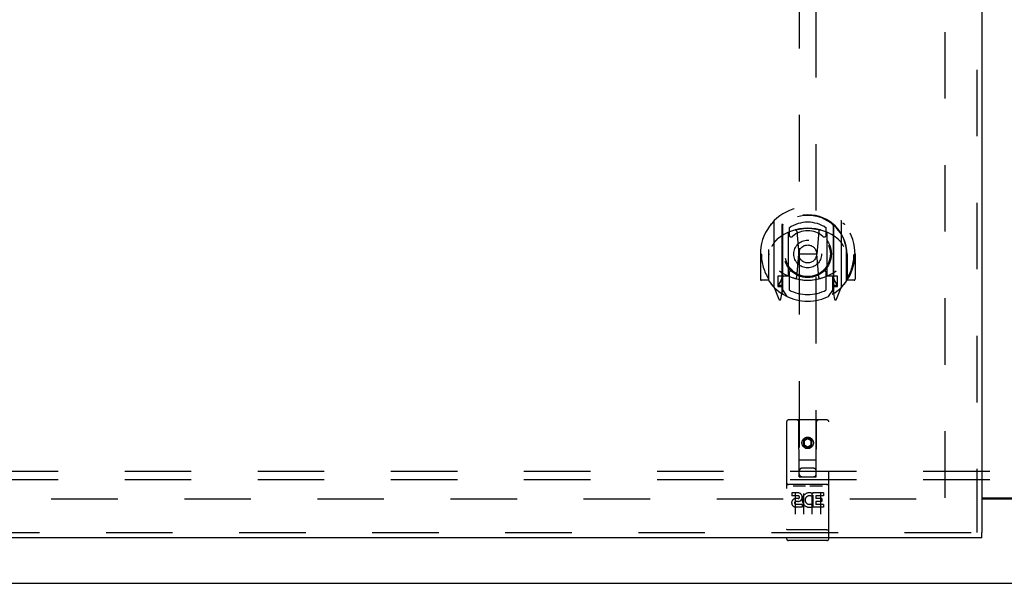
# Model space of a CAD drawing. Header units: inches. Extents: x 0 to 179, y 0 to 116.
# Tile 5 of 21: x 39 to 53, y 45 to 53. Entities that reach past the tile are written whole.
import ezdxf

# ---------------------------------------------------------------- set-up
doc = ezdxf.new("R2010")
doc.units = ezdxf.units.IN
doc.header["$LTSCALE"] = 9.842105
doc.header["$MEASUREMENT"] = 0
doc.linetypes.add('HIDDEN', pattern=[0.2, 0.1, -0.1])
doc.layers.get('0').update_dxf_attribs({"linetype": 'CONTINUOUS'})
for name, color, linetype in [('DEFAULT_2', 8, 'HIDDEN'), ('DOOR_ASSEMBLY_LEFT', 7, 'CONTINUOUS'), ('SUBPANEL', 7, 'CONTINUOUS')]:
    doc.layers.add(name, color=color, linetype=linetype)

msp = doc.modelspace()

# ---------------------------------------------------------------- linework, layer by layer
at = {"color": 3, "linetype": 'Continuous'}
for p, q in [((53.026, 46.27), (55.437, 46.27)), ((53.026, 46.255), (55.437, 46.255)), ((24.295, 45.005), (84.169, 45.005))]:
    msp.add_line(p, q, dxfattribs=at)
at = {"layer": 'DEFAULT_2', "color": 8, "linetype": 'HIDDEN'}
for p, q in [((52.482, 46.27), (52.482, 73.74)), ((25.484, 46.255), (52.557, 46.255))]:
    msp.add_line(p, q, dxfattribs=at)
at = {"layer": 'DOOR_ASSEMBLY_LEFT', "color": 8, "linetype": 'HIDDEN'}
for p, q in [((52.951, 74.255), (52.951, 45.755)), ((50.326, 57.838), (50.326, 46.582)), ((50.576, 46.582), (50.576, 57.838)), ((49.951, 50.359), (49.951, 49.392)), ((50.069, 50.305), (50.069, 49.289)), ((50.076, 50.3), (50.076, 49.297)), ((50.176, 50.261), (50.176, 50.158)), ((50.726, 50.158), (50.726, 50.261)), ((50.826, 50.3), (50.826, 49.297)), ((50.834, 50.305), (50.834, 49.289)), ((50.951, 49.392), (50.951, 50.359)), ((50.169, 49.557), (50.169, 50.188)), ((50.289, 50.215), (50.319, 49.875)), ((50.614, 50.215), (50.584, 49.875)), ((50.734, 50.188), (50.734, 49.557)), ((49.766, 49.875), (49.751, 49.875)), ((49.751, 49.875), (49.751, 49.502)), ((49.869, 49.875), (49.884, 49.875)), ((49.869, 49.875), (49.869, 49.487)), ((49.876, 49.942), (49.877, 49.945)), ((49.876, 49.484), (49.876, 49.942)), ((50.288, 49.531), (50.319, 49.875)), ((50.584, 49.875), (50.319, 49.875)), ((50.614, 49.531), (50.584, 49.875)), ((51.034, 49.875), (51.019, 49.875)), ((51.026, 49.942), (51.026, 49.945)), ((51.026, 49.484), (51.026, 49.942)), ((51.034, 49.875), (51.034, 49.487)), ((51.151, 49.875), (51.136, 49.875)), ((51.151, 49.875), (51.151, 49.502)), ((50.069, 49.546), (50.009, 49.546)), ((50.009, 49.546), (50.009, 49.396)), ((50.079, 49.529), (50.079, 49.322)), ((50.169, 49.547), (50.096, 49.547)), ((50.165, 49.549), (50.099, 49.549)), ((50.176, 49.597), (50.176, 49.344)), ((50.726, 49.344), (50.726, 49.597)), ((50.806, 49.547), (50.734, 49.547)), ((50.804, 49.549), (50.738, 49.549)), ((50.824, 49.322), (50.824, 49.529)), ((50.894, 49.546), (50.834, 49.546)), ((50.894, 49.396), (50.894, 49.546)), ((49.869, 49.487), (49.766, 49.487)), ((49.869, 49.487), (49.877, 49.502)), ((49.956, 49.381), (50.026, 49.206)), ((50.009, 49.396), (50.069, 49.396)), ((50.047, 49.47), (50.017, 49.424)), ((50.021, 49.416), (50.076, 49.416)), ((50.826, 49.416), (50.881, 49.416)), ((50.834, 49.396), (50.894, 49.396)), ((50.886, 49.424), (50.856, 49.47)), ((50.877, 49.206), (50.947, 49.381)), ((51.026, 49.502), (51.034, 49.487)), ((51.136, 49.487), (51.034, 49.487)), ((50.047, 49.306), (50.052, 49.303)), ((50.055, 49.208), (50.069, 49.289)), ((50.146, 49.247), (50.076, 49.356)), ((50.826, 49.356), (50.756, 49.247)), ((50.834, 49.289), (50.848, 49.208)), ((50.855, 49.305), (50.855, 49.306)), ((50.855, 49.306), (50.855, 49.306)), ((50.855, 49.306), (50.855, 49.306)), ((50.139, 47.392), (50.139, 45.667)), ((50.734, 47.422), (50.169, 47.422)), ((50.325, 46.582), (50.321, 47.392)), ((50.578, 46.582), (50.581, 47.392)), ((50.764, 45.667), (50.764, 47.392)), ((50.451, 47.155), (50.389, 47.119)), ((50.389, 47.119), (50.399, 47.113)), ((50.389, 47.119), (50.389, 47.047)), ((50.389, 47.047), (50.399, 47.052)), ((50.389, 47.047), (50.451, 47.01)), ((50.451, 47.143), (50.399, 47.113)), ((50.399, 47.113), (50.399, 47.052)), ((50.399, 47.052), (50.451, 47.022)), ((50.514, 47.119), (50.451, 47.155)), ((50.451, 47.155), (50.451, 47.143)), ((50.504, 47.113), (50.451, 47.143)), ((50.451, 47.022), (50.504, 47.052)), ((50.451, 47.01), (50.514, 47.047)), ((50.514, 47.119), (50.504, 47.113)), ((50.504, 47.052), (50.504, 47.113)), ((50.514, 47.047), (50.504, 47.052)), ((50.514, 47.047), (50.514, 47.119)), ((50.451, 47.01), (50.451, 47.022)), ((50.324, 46.832), (50.579, 46.832)), ((50.536, 46.707), (50.366, 46.707)), ((50.734, 46.465), (50.169, 46.465)), ((50.325, 46.582), (50.346, 46.582)), ((50.346, 46.582), (50.556, 46.582)), ((50.556, 46.582), (50.578, 46.582)), ((50.307, 46.343), (50.215, 46.343)), ((50.215, 46.343), (50.215, 46.301)), ((50.24, 46.449), (50.412, 46.449)), ((50.264, 46.334), (50.264, 46.028)), ((50.389, 46.334), (50.389, 46.028)), ((50.49, 46.449), (50.662, 46.449)), ((50.514, 46.334), (50.514, 46.028)), ((50.524, 46.333), (50.527, 46.331)), ((50.683, 46.343), (50.527, 46.343)), ((50.527, 46.343), (50.527, 46.331)), ((50.639, 46.334), (50.639, 46.028)), ((50.683, 46.343), (50.683, 46.301)), ((50.307, 46.301), (50.215, 46.301)), ((50.311, 46.257), (50.265, 46.257)), ((50.307, 46.216), (50.278, 46.216)), ((50.371, 46.173), (50.278, 46.173)), ((50.371, 46.173), (50.371, 46.13)), ((50.503, 46.178), (50.52, 46.139)), ((50.527, 46.308), (50.514, 46.289)), ((50.527, 46.308), (50.527, 46.13)), ((50.683, 46.301), (50.57, 46.301)), ((50.57, 46.301), (50.57, 46.257)), ((50.662, 46.257), (50.57, 46.257)), ((50.662, 46.215), (50.57, 46.215)), ((50.57, 46.215), (50.57, 46.173)), ((50.683, 46.173), (50.57, 46.173)), ((50.662, 46.257), (50.662, 46.215)), ((50.683, 46.173), (50.683, 46.13)), ((50.371, 46.13), (50.278, 46.13)), ((50.683, 46.13), (50.527, 46.13)), ((24.326, 45.755), (53.026, 45.755)), ((50.157, 45.796), (50.156, 45.796)), ((50.158, 45.796), (50.157, 45.796)), ((50.157, 45.796), (50.157, 45.796)), ((50.159, 45.796), (50.158, 45.796)), ((50.16, 45.796), (50.159, 45.796)), ((50.161, 45.796), (50.16, 45.796)), ((50.162, 45.796), (50.161, 45.796)), ((50.161, 45.796), (50.161, 45.796)), ((50.163, 45.795), (50.162, 45.796)), ((50.164, 45.795), (50.163, 45.795)), ((50.165, 45.795), (50.164, 45.795)), ((50.166, 45.795), (50.165, 45.795)), ((50.167, 45.795), (50.166, 45.795)), ((50.166, 45.795), (50.166, 45.795)), ((50.168, 45.795), (50.167, 45.795)), ((50.169, 45.795), (50.168, 45.795)), ((50.734, 45.795), (50.169, 45.795)), ((50.734, 45.795), (50.735, 45.795)), ((50.735, 45.795), (50.736, 45.795)), ((50.736, 45.795), (50.737, 45.795)), ((50.737, 45.795), (50.738, 45.795)), ((50.738, 45.795), (50.739, 45.795)), ((50.738, 45.795), (50.738, 45.795)), ((50.739, 45.795), (50.74, 45.796)), ((50.74, 45.796), (50.741, 45.796)), ((50.741, 45.796), (50.742, 45.796)), ((50.742, 45.796), (50.743, 45.796)), ((50.743, 45.796), (50.744, 45.796)), ((50.743, 45.796), (50.743, 45.796)), ((50.744, 45.796), (50.745, 45.796)), ((50.745, 45.796), (50.746, 45.796)), ((50.746, 45.796), (50.747, 45.796)), ((50.747, 45.796), (50.748, 45.796)), ((50.747, 45.796), (50.747, 45.796)), ((50.734, 45.637), (50.169, 45.637))]:
    msp.add_line(p, q, dxfattribs=at)
at = {"layer": 'DOOR_ASSEMBLY_LEFT', "color": 3, "linetype": 'Continuous'}
for p, q in [((53.026, 74.255), (53.026, 45.755)), ((53.026, 45.68), (24.326, 45.68))]:
    msp.add_line(p, q, dxfattribs=at)
at = {"layer": 'DOOR_ASSEMBLY_LEFT', "color": 7, "linetype": 'Continuous'}
msp.add_line((53.026, 45.68), (53.026, 45.755), dxfattribs=at)
at = {"layer": 'DOOR_ASSEMBLY_LEFT', "color": 8, "linetype": 'HIDDEN'}
for points in [[(49.906, 50.314), (49.907, 50.315), (49.907, 50.316), (49.908, 50.317), (49.909, 50.317), (49.91, 50.318), (49.91, 50.319), (49.911, 50.32), (49.912, 50.321), (49.912, 50.321), (49.913, 50.322), (49.914, 50.323), (49.915, 50.324), (49.916, 50.324), (49.916, 50.325), (49.917, 50.326), (49.918, 50.326), (49.919, 50.327), (49.92, 50.328), (49.92, 50.328), (49.921, 50.329), (49.922, 50.329), (49.923, 50.33), (49.924, 50.331), (49.925, 50.331), (49.926, 50.332), (49.927, 50.332), (49.927, 50.333), (49.928, 50.333), (49.929, 50.334), (49.93, 50.334), (49.931, 50.335), (49.932, 50.335), (49.933, 50.336), (49.934, 50.336)], [(50.263, 50.232), (50.269, 50.234), (50.274, 50.235), (50.28, 50.236), (50.285, 50.238), (50.291, 50.239), (50.296, 50.24), (50.301, 50.242), (50.307, 50.243), (50.312, 50.244), (50.318, 50.245), (50.323, 50.246), (50.329, 50.247), (50.334, 50.248), (50.34, 50.249), (50.345, 50.25), (50.351, 50.251), (50.357, 50.251), (50.362, 50.252), (50.368, 50.253), (50.373, 50.253), (50.379, 50.254), (50.384, 50.255), (50.39, 50.255), (50.395, 50.256), (50.401, 50.256), (50.407, 50.256), (50.412, 50.257), (50.418, 50.257), (50.423, 50.257), (50.429, 50.257), (50.435, 50.258), (50.44, 50.258), (50.446, 50.258), (50.451, 50.258), (50.457, 50.258), (50.463, 50.258), (50.468, 50.258), (50.474, 50.257), (50.479, 50.257), (50.485, 50.257), (50.491, 50.257), (50.496, 50.256), (50.502, 50.256), (50.507, 50.256), (50.513, 50.255), (50.518, 50.255), (50.524, 50.254), (50.53, 50.253), (50.535, 50.253), (50.541, 50.252), (50.546, 50.251), (50.552, 50.251), (50.557, 50.25), (50.563, 50.249), (50.568, 50.248), (50.574, 50.247), (50.579, 50.246), (50.585, 50.245), (50.59, 50.244), (50.596, 50.243), (50.601, 50.242), (50.607, 50.24), (50.612, 50.239), (50.618, 50.238), (50.623, 50.236), (50.629, 50.235), (50.634, 50.234), (50.639, 50.232)], [(50.969, 50.336), (50.97, 50.336), (50.971, 50.335), (50.972, 50.335), (50.973, 50.334), (50.974, 50.334), (50.974, 50.333), (50.975, 50.333), (50.976, 50.332), (50.977, 50.332), (50.978, 50.331), (50.979, 50.331), (50.98, 50.33), (50.981, 50.329), (50.981, 50.329), (50.982, 50.328), (50.983, 50.328), (50.984, 50.327), (50.985, 50.326), (50.986, 50.326), (50.986, 50.325), (50.987, 50.324), (50.988, 50.324), (50.989, 50.323), (50.99, 50.322), (50.99, 50.321), (50.991, 50.321), (50.992, 50.32), (50.993, 50.319), (50.993, 50.318), (50.994, 50.317), (50.995, 50.317), (50.995, 50.316), (50.996, 50.315), (50.997, 50.314)], [(49.997, 50.09), (49.996, 50.089), (49.994, 50.088), (49.992, 50.086), (49.991, 50.085), (49.989, 50.083), (49.988, 50.082), (49.986, 50.08), (49.984, 50.078), (49.982, 50.077), (49.981, 50.075), (49.979, 50.073), (49.977, 50.071), (49.975, 50.069), (49.973, 50.066), (49.971, 50.064), (49.969, 50.062), (49.967, 50.059), (49.965, 50.057), (49.963, 50.054), (49.961, 50.051), (49.958, 50.049), (49.956, 50.046), (49.954, 50.043), (49.952, 50.039), (49.949, 50.036), (49.947, 50.033), (49.944, 50.029), (49.942, 50.025), (49.939, 50.021), (49.936, 50.017), (49.934, 50.013), (49.931, 50.009), (49.928, 50.004), (49.925, 49.999), (49.922, 49.994), (49.919, 49.989)], [(50.984, 49.989), (50.981, 49.994), (50.978, 49.999), (50.975, 50.004), (50.972, 50.009), (50.969, 50.013), (50.966, 50.017), (50.964, 50.021), (50.961, 50.025), (50.959, 50.029), (50.956, 50.032), (50.954, 50.036), (50.951, 50.039), (50.949, 50.042), (50.947, 50.046), (50.944, 50.049), (50.942, 50.051), (50.94, 50.054), (50.938, 50.057), (50.936, 50.059), (50.934, 50.062), (50.932, 50.064), (50.93, 50.066), (50.928, 50.069), (50.926, 50.071), (50.924, 50.073), (50.922, 50.075), (50.92, 50.077), (50.919, 50.078), (50.917, 50.08), (50.915, 50.082), (50.914, 50.083), (50.912, 50.085), (50.91, 50.086), (50.909, 50.088), (50.907, 50.089), (50.906, 50.09)], [(49.934, 49.415), (49.933, 49.415), (49.932, 49.416), (49.931, 49.416), (49.93, 49.416), (49.929, 49.417), (49.928, 49.417), (49.927, 49.418), (49.927, 49.418), (49.926, 49.419), (49.925, 49.42), (49.924, 49.42), (49.923, 49.421), (49.922, 49.421), (49.921, 49.422), (49.92, 49.422), (49.92, 49.423), (49.919, 49.424), (49.918, 49.424), (49.917, 49.425), (49.916, 49.426), (49.916, 49.426), (49.915, 49.427), (49.914, 49.428), (49.913, 49.429), (49.912, 49.429), (49.912, 49.43), (49.911, 49.431), (49.91, 49.432), (49.91, 49.432), (49.909, 49.433), (49.908, 49.434), (49.907, 49.435), (49.907, 49.436), (49.906, 49.437)], [(50.997, 49.437), (50.996, 49.436), (50.995, 49.435), (50.995, 49.434), (50.994, 49.433), (50.993, 49.432), (50.993, 49.432), (50.992, 49.431), (50.991, 49.43), (50.99, 49.429), (50.99, 49.429), (50.989, 49.428), (50.988, 49.427), (50.987, 49.426), (50.986, 49.426), (50.986, 49.425), (50.985, 49.424), (50.984, 49.424), (50.983, 49.423), (50.982, 49.422), (50.981, 49.422), (50.981, 49.421), (50.98, 49.421), (50.979, 49.42), (50.978, 49.42), (50.977, 49.419), (50.976, 49.418), (50.975, 49.418), (50.974, 49.417), (50.974, 49.417), (50.973, 49.416), (50.972, 49.416), (50.971, 49.416), (50.97, 49.415), (50.969, 49.415)], [(50.234, 46.448), (50.234, 46.448), (50.234, 46.448), (50.234, 46.448), (50.234, 46.448), (50.234, 46.448), (50.234, 46.448), (50.235, 46.448), (50.235, 46.448), (50.235, 46.449), (50.235, 46.449), (50.235, 46.449), (50.235, 46.449), (50.235, 46.449), (50.235, 46.449), (50.235, 46.449), (50.236, 46.449), (50.236, 46.449), (50.236, 46.449), (50.236, 46.449), (50.236, 46.449), (50.236, 46.449), (50.236, 46.449), (50.236, 46.449), (50.237, 46.449), (50.237, 46.449), (50.237, 46.449), (50.237, 46.449), (50.237, 46.449), (50.237, 46.449), (50.237, 46.449), (50.238, 46.449), (50.238, 46.449), (50.238, 46.449), (50.238, 46.449), (50.238, 46.449), (50.238, 46.449), (50.239, 46.449), (50.239, 46.449), (50.239, 46.449), (50.239, 46.449), (50.239, 46.449), (50.24, 46.449), (50.24, 46.449), (50.24, 46.449), (50.24, 46.449)], [(50.412, 46.449), (50.413, 46.449), (50.413, 46.449), (50.413, 46.449), (50.413, 46.449), (50.413, 46.449), (50.414, 46.449), (50.414, 46.449), (50.414, 46.449), (50.414, 46.449), (50.414, 46.449), (50.414, 46.449), (50.415, 46.449), (50.415, 46.449), (50.415, 46.449), (50.415, 46.449), (50.415, 46.449), (50.415, 46.449), (50.416, 46.449), (50.416, 46.449), (50.416, 46.449), (50.416, 46.449), (50.416, 46.449), (50.416, 46.449), (50.416, 46.449), (50.417, 46.449), (50.417, 46.449), (50.417, 46.449), (50.417, 46.449), (50.417, 46.449), (50.417, 46.449), (50.417, 46.449), (50.417, 46.449), (50.418, 46.449), (50.418, 46.449), (50.418, 46.449), (50.418, 46.449), (50.418, 46.449), (50.418, 46.448), (50.418, 46.448), (50.418, 46.448), (50.418, 46.448), (50.419, 46.448), (50.419, 46.448), (50.419, 46.448), (50.419, 46.448), (50.419, 46.448)], [(50.484, 46.448), (50.484, 46.448), (50.484, 46.448), (50.484, 46.448), (50.484, 46.448), (50.484, 46.448), (50.484, 46.448), (50.485, 46.448), (50.485, 46.448), (50.485, 46.449), (50.485, 46.449), (50.485, 46.449), (50.485, 46.449), (50.485, 46.449), (50.485, 46.449), (50.485, 46.449), (50.486, 46.449), (50.486, 46.449), (50.486, 46.449), (50.486, 46.449), (50.486, 46.449), (50.486, 46.449), (50.486, 46.449), (50.486, 46.449), (50.487, 46.449), (50.487, 46.449), (50.487, 46.449), (50.487, 46.449), (50.487, 46.449), (50.487, 46.449), (50.487, 46.449), (50.488, 46.449), (50.488, 46.449), (50.488, 46.449), (50.488, 46.449), (50.488, 46.449), (50.488, 46.449), (50.489, 46.449), (50.489, 46.449), (50.489, 46.449), (50.489, 46.449), (50.489, 46.449), (50.49, 46.449), (50.49, 46.449), (50.49, 46.449), (50.49, 46.449)], [(50.662, 46.449), (50.663, 46.449), (50.663, 46.449), (50.663, 46.449), (50.663, 46.449), (50.663, 46.449), (50.664, 46.449), (50.664, 46.449), (50.664, 46.449), (50.664, 46.449), (50.664, 46.449), (50.664, 46.449), (50.665, 46.449), (50.665, 46.449), (50.665, 46.449), (50.665, 46.449), (50.665, 46.449), (50.665, 46.449), (50.666, 46.449), (50.666, 46.449), (50.666, 46.449), (50.666, 46.449), (50.666, 46.449), (50.666, 46.449), (50.666, 46.449), (50.667, 46.449), (50.667, 46.449), (50.667, 46.449), (50.667, 46.449), (50.667, 46.449), (50.667, 46.449), (50.667, 46.449), (50.667, 46.449), (50.668, 46.449), (50.668, 46.449), (50.668, 46.449), (50.668, 46.449), (50.668, 46.449), (50.668, 46.448), (50.668, 46.448), (50.668, 46.448), (50.668, 46.448), (50.669, 46.448), (50.669, 46.448), (50.669, 46.448), (50.669, 46.448), (50.669, 46.448)], [(50.156, 45.796), (50.155, 45.796), (50.155, 45.796), (50.154, 45.796), (50.154, 45.796), (50.154, 45.796), (50.153, 45.796), (50.153, 45.796), (50.153, 45.797), (50.152, 45.797), (50.152, 45.797), (50.152, 45.797), (50.151, 45.797), (50.151, 45.797), (50.151, 45.797), (50.15, 45.797), (50.15, 45.797), (50.15, 45.797), (50.149, 45.797), (50.149, 45.797), (50.149, 45.797), (50.148, 45.797), (50.148, 45.797), (50.148, 45.798), (50.147, 45.798), (50.147, 45.798), (50.147, 45.798), (50.147, 45.798), (50.146, 45.798), (50.146, 45.798), (50.146, 45.798), (50.145, 45.798), (50.145, 45.798), (50.145, 45.798), (50.145, 45.798), (50.144, 45.798), (50.144, 45.799), (50.144, 45.799), (50.144, 45.799), (50.143, 45.799), (50.143, 45.799), (50.143, 45.799), (50.143, 45.799), (50.143, 45.799), (50.142, 45.799), (50.142, 45.799), (50.142, 45.799), (50.142, 45.8), (50.142, 45.8), (50.142, 45.8), (50.141, 45.8), (50.141, 45.8), (50.141, 45.8), (50.141, 45.8), (50.141, 45.8), (50.141, 45.8), (50.14, 45.8), (50.14, 45.801), (50.14, 45.801), (50.14, 45.801), (50.14, 45.801), (50.14, 45.801), (50.14, 45.801), (50.14, 45.801), (50.14, 45.801), (50.139, 45.801), (50.139, 45.801), (50.139, 45.802), (50.139, 45.802), (50.139, 45.802), (50.139, 45.802), (50.139, 45.802), (50.139, 45.802), (50.139, 45.802), (50.139, 45.802), (50.139, 45.802), (50.139, 45.802), (50.139, 45.803), (50.139, 45.803), (50.139, 45.803)], [(50.748, 45.796), (50.748, 45.796), (50.749, 45.796), (50.749, 45.796), (50.749, 45.796), (50.75, 45.796), (50.75, 45.797), (50.751, 45.797), (50.751, 45.797), (50.751, 45.797), (50.752, 45.797), (50.752, 45.797), (50.752, 45.797), (50.753, 45.797), (50.753, 45.797), (50.753, 45.797), (50.754, 45.797), (50.754, 45.797), (50.754, 45.797), (50.754, 45.797), (50.755, 45.797), (50.755, 45.798), (50.755, 45.798), (50.756, 45.798), (50.756, 45.798), (50.756, 45.798), (50.757, 45.798), (50.757, 45.798), (50.757, 45.798), (50.757, 45.798), (50.758, 45.798), (50.758, 45.798), (50.758, 45.798), (50.758, 45.798), (50.759, 45.799), (50.759, 45.799), (50.759, 45.799), (50.759, 45.799), (50.76, 45.799), (50.76, 45.799), (50.76, 45.799), (50.76, 45.799), (50.76, 45.799), (50.761, 45.799), (50.761, 45.799), (50.761, 45.8), (50.761, 45.8), (50.761, 45.8), (50.761, 45.8), (50.762, 45.8), (50.762, 45.8), (50.762, 45.8), (50.762, 45.8), (50.762, 45.8), (50.762, 45.8), (50.762, 45.801), (50.763, 45.801), (50.763, 45.801), (50.763, 45.801), (50.763, 45.801), (50.763, 45.801), (50.763, 45.801), (50.763, 45.801), (50.763, 45.801), (50.763, 45.801), (50.763, 45.802), (50.764, 45.802), (50.764, 45.802), (50.764, 45.802), (50.764, 45.802), (50.764, 45.802), (50.764, 45.802), (50.764, 45.802), (50.764, 45.802), (50.764, 45.802), (50.764, 45.803), (50.764, 45.803), (50.764, 45.803)]]:
    msp.add_lwpolyline(points, dxfattribs=at)
for centre, radius in [((50.451, 49.877), 0.35), ((50.451, 49.877), 0.335), ((50.451, 49.877), 0.205), ((50.451, 49.877), 0.133), ((50.451, 47.082), 0.085), ((50.451, 47.082), 0.0845)]:
    msp.add_circle(centre, radius, dxfattribs=at)
for centre, radius, start, end in [((50.451, 49.875), 0.7, 305.5126, 234.4874), ((50.451, 49.873), 0.583, 0.2464, 179.7536), ((50.451, 49.867), 0.58, 7.6622, 172.3378), ((49.966, 50.359), 0.015, 135.0748, 180), ((50.451, 49.558), 0.7, 49.529, 130.471), ((50.084, 50.305), 0.015, 130.3587, 180), ((50.096, 50.3), 0.02, 129.3378, 179.9984), ((50.451, 49.867), 0.48, 55.0461, 124.9539), ((50.806, 50.3), 0.02, 0, 50.6594), ((50.819, 50.305), 0.015, 0, 49.6413), ((50.936, 50.359), 0.015, 0, 44.9252), ((50.184, 50.188), 0.015, 112.9863, 180), ((50.206, 50.158), 0.03, 180, 311.1261), ((50.451, 49.877), 0.343, 48.8739, 131.1261), ((50.269, 50.213), 0.02, 5.0796, 105.5752), ((50.634, 50.213), 0.02, 74.4248, 174.9204), ((50.696, 50.158), 0.03, 228.8739, 360), ((50.719, 50.188), 0.015, 0, 67.0137), ((50.451, 49.875), 0.685, 180, 213.0115), ((49.896, 49.942), 0.02, 172.3378, 180), ((51.006, 49.942), 0.02, 0, 7.6622), ((50.451, 49.875), 0.685, 326.9885, 360), ((50.451, 50.188), 0.7, 233.2319, 306.7681), ((49.888, 49.571), 0.188, 327.3208, 360), ((50.096, 49.527), 0.02, 90, 180), ((50.099, 49.529), 0.02, 90, 180), ((50.165, 49.529), 0.02, 66.536, 90), ((50.184, 49.557), 0.015, 180, 247.0137), ((50.451, 50.19), 0.7, 246.536, 293.464), ((50.206, 49.597), 0.03, 48.8739, 180), ((50.451, 49.877), 0.343, 228.8739, 311.1261), ((50.268, 49.533), 0.02, 254.3869, 354.9204), ((50.634, 49.533), 0.02, 185.0796, 285.6131), ((50.696, 49.597), 0.03, 0, 131.1261), ((50.719, 49.557), 0.015, 292.9863, 360), ((50.738, 49.529), 0.02, 90, 113.464), ((50.804, 49.529), 0.02, 0, 90), ((50.806, 49.527), 0.02, 0, 90), ((51.014, 49.571), 0.188, 180, 212.6792), ((49.766, 49.502), 0.015, 180, 270), ((49.896, 49.484), 0.02, 180, 215.2961), ((50.451, 49.877), 0.7, 215.2961, 324.7039), ((49.966, 49.392), 0.015, 180, 224.9252), ((50.021, 49.421), 0.005, 147.3208, 270), ((50.881, 49.421), 0.005, 270, 32.6792), ((50.936, 49.392), 0.015, 315.0748, 360), ((51.006, 49.484), 0.02, 324.7039, 360), ((51.136, 49.502), 0.015, 270, 360), ((50.056, 49.322), 0.02, 234.4874, 360), ((50.059, 49.322), 0.02, 234.7457, 360), ((50.096, 49.297), 0.02, 180, 238.5295), ((50.451, 49.877), 0.6, 242.7204, 297.2796), ((50.806, 49.297), 0.02, 301.4688, 359.9992), ((50.844, 49.322), 0.02, 180, 305.2543), ((50.846, 49.322), 0.02, 180, 305.5126), ((50.04, 49.211), 0.015, 201.8041, 350), ((50.863, 49.211), 0.015, 190, 338.1959), ((50.169, 47.392), 0.03, 90, 180), ((50.291, 47.392), 0.03, 0, 90), ((50.611, 47.392), 0.03, 90, 180), ((50.734, 47.392), 0.03, 0, 90), ((50.366, 46.667), 0.04, 90, 180), ((50.366, 46.622), 0.04, 180, 270), ((50.536, 46.667), 0.04, 0, 90), ((50.536, 46.622), 0.04, 270, 360), ((50.169, 46.495), 0.03, 180, 270), ((50.734, 46.495), 0.03, 270, 360), ((50.307, 46.28), 0.0635, 270, 90), ((50.477, 46.237), 0.107, 64.2636, 293.4027), ((50.278, 46.195), 0.0644, 102.2995, 270.0775), ((50.278, 46.195), 0.0219, 89.9011, 270), ((50.307, 46.279), 0.0219, 280.307, 90), ((50.477, 46.237), 0.0639, 54.8895, 293.4026), ((50.169, 45.667), 0.03, 180, 270), ((50.734, 45.667), 0.03, 270, 360)]:
    msp.add_arc(centre, radius, start, end, dxfattribs=at)
at = {"layer": 'SUBPANEL', "color": 8, "linetype": 'HIDDEN'}
for p, q in [((80.701, 46.661), (27.763, 46.661)), ((80.701, 46.536), (27.763, 46.536))]:
    msp.add_line(p, q, dxfattribs=at)

doc.saveas('drawing.dxf')
